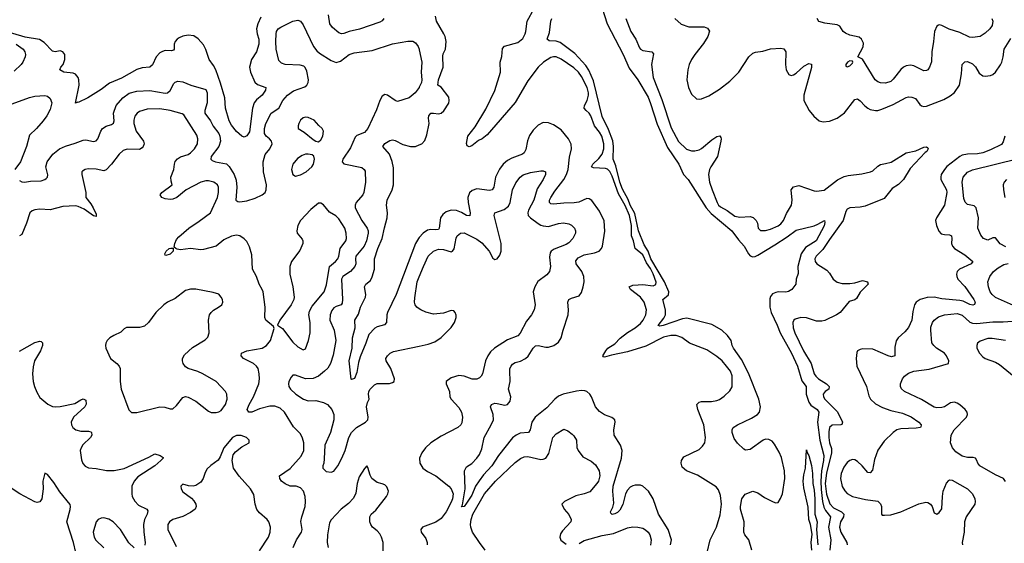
# Model space of a CAD drawing. Header units: inches. Extents: x 1550315 to 1685896, y 510706 to 640504.
# Tile 139 of 256: x 1606872 to 1614579, y 554903 to 559002. Entities that reach past the tile are written whole.
import ezdxf

# ---------------------------------------------------------------- set-up
doc = ezdxf.new("R2010")
doc.units = ezdxf.units.IN
doc.header["$MEASUREMENT"] = 0
doc.layers.add('B6505', color=7, linetype='Continuous')
doc.layers.add('B6515', color=7, linetype='Continuous')

msp = doc.modelspace()

# ---------------------------------------------------------------- linework, layer by layer
at = {"layer": 'B6505', "color": 5}
for points, elevation in [([(1609722.4, 559010), (1609710, 558992.3), (1609690, 558981.7), (1609532.1, 558927.9), (1609450.8, 558909.2), (1609410, 558894), (1609390, 558891.5), (1609370, 558899.6), (1609320.6, 558940.6), (1609299.7, 558970), (1609290, 559039)], 420), ([(1608759.8, 559020.2), (1608735, 558970), (1608724.8, 558930), (1608730.9, 558890), (1608744.6, 558850), (1608744.1, 558810), (1608726, 558750), (1608686.2, 558690), (1608671.1, 558630), (1608679.2, 558590), (1608712.6, 558512.6), (1608734.8, 558494.8), (1608798, 558470), (1608797.4, 558450), (1608770, 558411.2), (1608725.5, 558374.5), (1608707, 558350), (1608693.4, 558310), (1608670, 558125.1), (1608650, 558091.3), (1608630, 558082.4), (1608610, 558089.7), (1608570, 558126.4), (1608530, 558176.4), (1608510.7, 558210), (1608484, 558310), (1608478.3, 558390), (1608444.7, 558504.7), (1608406.3, 558610), (1608390, 558644.4), (1608355.8, 558690), (1608329.1, 558769.1), (1608310, 558806), (1608270, 558852.4), (1608236.2, 558876.2), (1608190, 558881.3), (1608150, 558873.7), (1608120.3, 558859.7), (1608105.2, 558850), (1608088.9, 558830), (1608081.7, 558810), (1608080.5, 558770), (1608076, 558764), (1608061.6, 558758.4), (1608010, 558759.7), (1607990, 558754), (1607970, 558741.3), (1607939.5, 558710), (1607911.4, 558648.6), (1607890.7, 558630), (1607830, 558625.1), (1607790, 558611.9), (1607670, 558543), (1607576.2, 558503.8), (1607510, 558454.4), (1607406, 558390), (1607330, 558353.2), (1607324.7, 558355.3), (1607310, 558348), (1607337.8, 558490), (1607336.2, 558530), (1607329.7, 558550), (1607310, 558575.1), (1607290, 558582.6), (1607219, 558590), (1607187.6, 558610), (1607194.5, 558630), (1607211.5, 558650), (1607226, 558690), (1607224.5, 558730), (1607209.4, 558750), (1607190, 558758.5), (1607150, 558751.1), (1607130, 558755.4), (1607062.8, 558822.8), (1607027.1, 558847.1), (1606914.1, 558865.9), (1606694, 558930)], 420), ([(1606870, 557743.2), (1606890, 557732.4), (1606910, 557728.9), (1606957.5, 557737.5), (1607040.3, 557739.7), (1607070, 557749.6), (1607080.7, 557759.3), (1607090.5, 557770), (1607092.2, 557787.8), (1607075.8, 557850), (1607086.9, 557890), (1607131.3, 557950), (1607184.2, 557990), (1607230, 558012.2), (1607305.4, 558034.6), (1607370, 558059.7), (1607390, 558060.4), (1607450, 558047.2), (1607470, 558053.5), (1607483.9, 558070), (1607506.2, 558130), (1607521.5, 558150), (1607550, 558168.9), (1607590, 558181.4), (1607607.1, 558192.9), (1607611.8, 558210), (1607606.3, 558270), (1607627.3, 558330), (1607678.5, 558390), (1607730, 558426.3), (1607790, 558442.7), (1607890, 558447.1), (1608010, 558427.8), (1608030, 558429), (1608050, 558446.9), (1608079, 558501), (1608090, 558512.4), (1608110, 558520.4), (1608150, 558515.1), (1608212.7, 558490), (1608330, 558454), (1608339.5, 558430), (1608338.6, 558350), (1608322, 558290), (1608321.3, 558270), (1608365.7, 558210), (1608387, 558167), (1608429.8, 558110), (1608438.3, 558090), (1608444.5, 558050), (1608432.2, 558010), (1608369.8, 557930), (1608367.3, 557910), (1608379.6, 557899.6), (1608403.7, 557890), (1608490, 557872.2), (1608512.1, 557852.1), (1608550, 557789.8), (1608566, 557746), (1608571, 557690), (1608563.5, 557590), (1608579.3, 557579.3), (1608596.3, 557576.3), (1608650, 557583.4), (1608715, 557605), (1608770.5, 557629.5), (1608793.9, 557650), (1608802.2, 557670), (1608804.6, 557710), (1608780.4, 557810), (1608778, 557890), (1608794.6, 557945.4), (1608829.5, 557990.5), (1608847.2, 558030), (1608843.6, 558050), (1608827.6, 558070), (1608800.3, 558090), (1608788.2, 558110), (1608787.7, 558150), (1608798.9, 558190), (1608840.2, 558270), (1608899.6, 558310), (1608932, 558370), (1608968.5, 558411.5), (1609015.7, 558444.3), (1609104.3, 558475.7), (1609120.4, 558490), (1609129, 558510), (1609131.6, 558530), (1609119.2, 558599.2), (1609107.5, 558627.5), (1609096.7, 558636.7), (1609066.4, 558646.4), (1608950, 558650.3), (1608920.8, 558660.8), (1608901.7, 558681.7), (1608880.9, 558770), (1608876.8, 558830), (1608878.7, 558890), (1608883.5, 558910), (1608896.5, 558930), (1608915.8, 558944.2), (1609010, 558989.8), (1609050, 558999.1), (1609070, 558991.3), (1609090, 558962), (1609172.9, 558792.9), (1609198.2, 558758.2), (1609218.5, 558738.5), (1609310, 558682.2), (1609350, 558666.2), (1609383.1, 558676.9), (1609450, 558728.6), (1609490, 558742.8), (1609630, 558760.9), (1609790, 558812.5), (1609910, 558834.7), (1609950, 558834), (1609970, 558820.9), (1609990, 558792.7), (1609998.9, 558770), (1610000, 558764.6)], 440), ([(1606844.2, 558810), (1606899.8, 558770), (1606912.8, 558750), (1606917.4, 558730), (1606914, 558710), (1606897.7, 558670), (1606884.7, 558650), (1606830, 558599.5)], 440), ([(1610000, 558474.6), (1609997.9, 558470), (1609967.4, 558430), (1609919.8, 558390), (1609830, 558360.4), (1609810, 558368.4), (1609750, 558410.4), (1609730, 558414.9), (1609710, 558402), (1609689.8, 558370.2), (1609664.1, 558295.9), (1609596.8, 558150), (1609570, 558119), (1609510, 558094), (1609497.8, 558082.2), (1609460.7, 557999.3), (1609402, 557910), (1609397, 557890), (1609410, 557872.7), (1609550, 557845.2), (1609569, 557830), (1609575.3, 557815.3), (1609579.6, 557730), (1609566.6, 557650), (1609556.9, 557630), (1609506.3, 557570), (1609497.4, 557550), (1609497.7, 557530), (1609549, 557430), (1609592.3, 557370), (1609601, 557350), (1609601, 557330), (1609585.5, 557270), (1609569.2, 557230), (1609502.9, 557150), (1609499.5, 557130), (1609504.2, 557090), (1609495.7, 557070), (1609460.7, 557030), (1609400.3, 556990), (1609390, 556970.3), (1609399.8, 556810), (1609396.4, 556783.6), (1609389.5, 556770), (1609350, 556756.5), (1609330, 556744.7), (1609315.2, 556724.8), (1609301.9, 556690), (1609300.6, 556650), (1609333.2, 556570), (1609346.3, 556490), (1609324.5, 556375.5), (1609306, 556310), (1609285.1, 556274.9), (1609259.1, 556250), (1609210, 556210.2), (1609170, 556191.6), (1609110, 556191.4), (1609030, 556218.5), (1609010, 556218.4), (1608995.8, 556204.2), (1608979.1, 556170), (1608975.1, 556150), (1608979.7, 556130), (1608991.6, 556110), (1609033.3, 556070), (1609092.3, 556030), (1609130, 556017.7), (1609190, 556019.8), (1609250, 556004.6), (1609282.4, 555990), (1609316, 555950), (1609330.6, 555910.6), (1609329.8, 555870), (1609305, 555770), (1609261.7, 555670), (1609255.6, 555564.4), (1609252.4, 555530), (1609245.1, 555510), (1609245.3, 555490), (1609270, 555464.7), (1609310, 555458.7), (1609330, 555468.6), (1609363.2, 555510), (1609394.3, 555570), (1609419.4, 555630), (1609447.9, 555730), (1609469.3, 555770), (1609508.9, 555810), (1609579.3, 555850), (1609597.4, 555870), (1609599.1, 555890), (1609585.4, 555970), (1609594.5, 556005.5), (1609608.8, 556030), (1609602, 556070), (1609604.9, 556090), (1609615.2, 556110), (1609650, 556144), (1609670, 556152.9), (1609766.1, 556153.9), (1609790, 556161.1), (1609802.4, 556170), (1609806, 556190), (1609776.1, 556270), (1609741.3, 556330), (1609739.3, 556350), (1609750.6, 556370), (1609770.7, 556390), (1609796.9, 556403.1), (1610000, 556445.9)], 440), ([(1606728.1, 558312), (1606950, 558391.5), (1606990, 558401.8), (1607068.2, 558408.2), (1607090, 558402.4), (1607110, 558386), (1607124.7, 558350), (1607110, 558298), (1607084.2, 558250), (1607055.3, 558210), (1607003.5, 558150), (1606950, 558098.9), (1606926, 558010), (1606877.3, 557890), (1606834.6, 557830)], 440), ([(1609012.8, 554870), (1609039.7, 554930), (1609078.7, 554990), (1609082.4, 555010), (1609072.8, 555072.8), (1609080.4, 555110), (1609107.7, 555190), (1609110.5, 555230), (1609106.8, 555270), (1609092.7, 555310), (1609070, 555337.2), (1609035.3, 555350), (1608990, 555351), (1608950, 555366.9), (1608922, 555390), (1608907.8, 555410), (1608907, 555430), (1608990, 555488.2), (1609075.5, 555584.5), (1609095.2, 555630), (1609095.8, 555690), (1609086.3, 555726.3), (1609070, 555758.4), (1609015.4, 555815.4), (1608943.9, 555930), (1608910, 555961.4), (1608870, 555975.2), (1608830, 555975.4), (1608750, 555955.7), (1608690, 555928.2), (1608665.6, 555930), (1608653.3, 555950), (1608667.1, 555990), (1608701.7, 556050), (1608743.1, 556150), (1608749.8, 556190), (1608747.8, 556230), (1608738.8, 556270), (1608725.6, 556290), (1608701.7, 556310), (1608624.7, 556350), (1608606, 556370), (1608607.3, 556390), (1608649.2, 556410), (1608769.4, 556430), (1608804.2, 556450), (1608834, 556490), (1608864, 556584), (1608859.3, 556599.3), (1608799.3, 556650), (1608789.7, 556669.6), (1608794.2, 556750), (1608778.3, 556870), (1608770.8, 556890.8), (1608746, 556930), (1608726.2, 556990), (1608695.1, 557050), (1608690, 557162), (1608670, 557224.5), (1608650, 557264.5), (1608630, 557285.1), (1608596, 557310), (1608570, 557314.7), (1608530, 557306), (1608470, 557278.8), (1608410, 557229.8), (1608310, 557203.5), (1608290, 557200.3), (1608210, 557211.6), (1608130, 557200.3), (1608104, 557204), (1608093.2, 557210), (1608081.5, 557221.5), (1608086, 557250), (1608099.4, 557280.6), (1608117.9, 557302.1), (1608194.8, 557370), (1608276.5, 557423.6), (1608364.5, 557490), (1608421, 557610), (1608428.5, 557650), (1608428.2, 557690), (1608420.5, 557710), (1608392.3, 557730), (1608350, 557740.3), (1608330, 557739.8), (1608290, 557728.7), (1608175.8, 557670), (1608102.4, 557610), (1608070, 557596.5), (1608050, 557592.8), (1608010, 557598.8), (1607984.7, 557610), (1607973, 557630), (1607983.6, 557650), (1608066.6, 557710), (1608058.2, 557738.2), (1608056.1, 557770), (1608079.8, 557830), (1608083.2, 557870), (1608090, 557891.7), (1608107.6, 557912.4), (1608130, 557927.2), (1608190, 557945.6), (1608210, 557959.7), (1608240.9, 557990), (1608263.8, 558030), (1608267.2, 558070), (1608258.4, 558098.4), (1608157.4, 558257.4), (1608144.9, 558264.9), (1608050, 558291.4), (1607970, 558304.1), (1607870, 558301.4), (1607810, 558283.5), (1607790.8, 558269.2), (1607773.9, 558246.2), (1607764.8, 558215.2), (1607765, 558190), (1607784.3, 558130), (1607840.9, 558050), (1607845.7, 558030), (1607839.5, 558010), (1607830, 557998.4), (1607810, 557986.6), (1607712.6, 557987.4), (1607681.6, 557978.4), (1607650.2, 557949.8), (1607591.4, 557870), (1607550, 557825.1), (1607530, 557818.3), (1607470, 557832.1), (1607407.1, 557832.9), (1607384.7, 557830), (1607363.7, 557816.3), (1607359.1, 557810), (1607358, 557790), (1607390.2, 557650), (1607390.4, 557610), (1607430, 557560.4), (1607447.2, 557530), (1607470, 557478), (1607470, 557462), (1607450, 557467), (1607377.5, 557517.5), (1607330, 557540.5), (1607310, 557544.4), (1607210, 557538.9), (1607110, 557512.9), (1607030, 557518), (1606990, 557514), (1606970, 557506), (1606951.5, 557488.5), (1606926.7, 557410), (1606890, 557321.2), (1606870, 557309.6)], 460), ([(1610000, 557296.6), (1609994, 557290), (1609969, 557250), (1609819.4, 556850), (1609751.4, 556710), (1609746, 556690), (1609743.5, 556630), (1609727.3, 556612.7), (1609670, 556596.8), (1609653.1, 556586.9), (1609604, 556536), (1609582.1, 556470), (1609536.4, 556363.6), (1609522.8, 556317.2), (1609510, 556239.3), (1609492, 556192), (1609470, 556183.7), (1609466.7, 556186.7), (1609451.6, 556330), (1609475.4, 556430), (1609476.9, 556510), (1609498.5, 556590), (1609495.1, 556650), (1609523.5, 556696.5), (1609541, 556750), (1609578.7, 556830), (1609581, 556850), (1609569.8, 556910.2), (1609581.3, 556930), (1609619.2, 556960.8), (1609632, 556988), (1609648.5, 557050), (1609649.1, 557130), (1609675.4, 557210), (1609709.9, 557290), (1609727.1, 557372.9), (1609749.1, 557450), (1609751.9, 557490), (1609744.5, 557550), (1609749, 557590), (1609788.7, 557670), (1609797.6, 557710), (1609797, 557843), (1609787.6, 557892.4), (1609767.3, 557950), (1609715.1, 558010), (1609730, 558033.5), (1609770, 558055.6), (1609790, 558060.2), (1609810, 558055.9), (1609870, 558025.8), (1609930, 558009.2), (1609970.6, 558009.4), (1610000, 558021.7)], 420), ([(1610000, 556737.2), (1609980.7, 556750), (1609968.5, 556768.5), (1609963.1, 556790), (1609963.8, 556823.8), (1609984.1, 556950), (1610000, 556989.8)], 440), ([(1606870, 556405.7), (1606990, 556474), (1607030, 556485.5), (1607041.4, 556481.4), (1607050, 556471.3), (1607050.4, 556450), (1607034.4, 556410), (1606989.3, 556330.7), (1606977, 556283), (1606973, 556230), (1606978.2, 556170), (1606988.3, 556130), (1607006.1, 556086.1), (1607030, 556045.3), (1607091.7, 555991.7), (1607130, 555974.2), (1607150.2, 555970.2), (1607190, 555972.6), (1607303.5, 555996.5), (1607350, 556026.8), (1607370, 556034), (1607390, 556022), (1607392.8, 555992.8), (1607383, 555970), (1607294.4, 555890), (1607274.4, 555850), (1607277.1, 555830), (1607288, 555810), (1607310.8, 555790), (1607350, 555779.6), (1607410, 555780.3), (1607430, 555775.5), (1607434.9, 555770), (1607436, 555750), (1607426.3, 555730), (1607367.2, 555672.8), (1607352.4, 555650), (1607346.5, 555630), (1607356.7, 555556.7), (1607367, 555527), (1607385.2, 555505.3), (1607410, 555494), (1607470, 555488.4), (1607552.6, 555472.6), (1607612, 555472), (1607690, 555488), (1607883.6, 555576.4), (1607930, 555602), (1607972, 555590), (1607994, 555574), (1607996, 555570), (1607977.3, 555550), (1607928.8, 555510), (1607797.1, 555422.9), (1607767.9, 555390), (1607749.2, 555350), (1607749.2, 555290), (1607753.4, 555270), (1607772.2, 555232.2), (1607801.9, 555201.9), (1607867.3, 555170), (1607875.6, 555155.6), (1607868.9, 555130), (1607850.2, 555090), (1607842, 555050), (1607843.9, 554990), (1607855.3, 554910), (1607851.7, 554888.3)], 460), ([(1608750, 554843.7), (1608818.4, 554950), (1608832.7, 554990), (1608835, 555030), (1608822.9, 555070), (1608809.9, 555089.9), (1608750, 555140.3), (1608728.3, 555168.3), (1608715.5, 555210), (1608703.7, 555283.7), (1608678.9, 555330), (1608590, 555428.2), (1608546.2, 555490), (1608535.3, 555550), (1608543.6, 555596.4), (1608561.6, 555618.4), (1608610, 555657.1), (1608668.7, 555690), (1608668.7, 555710), (1608648.7, 555730), (1608607, 555747), (1608570, 555747.3), (1608539.1, 555730), (1608470.7, 555650), (1608440.9, 555579.1), (1608425.3, 555554.7), (1608367.1, 555512.9), (1608337.2, 555482.8), (1608320.2, 555450), (1608308, 555410), (1608290, 555381.1), (1608250, 555355.1), (1608230, 555349.6), (1608192.9, 555352.9), (1608150, 555366), (1608134, 555350), (1608136.3, 555330), (1608150, 555305.5), (1608217.1, 555257.1), (1608236, 555236), (1608250.2, 555210), (1608252.7, 555190), (1608244.4, 555170), (1608210, 555143.7), (1608150, 555112.2), (1608070, 555088.2), (1608045.3, 555070), (1608032, 555050), (1608031.7, 555010), (1608096.4, 554876.4)], 480), ([(1609716.3, 554810), (1609718.3, 554910), (1609704.7, 554950), (1609690, 554976), (1609670, 554999.3), (1609633.2, 555030), (1609621.2, 555050), (1609613.2, 555070), (1609614, 555110), (1609624, 555130), (1609658.9, 555161.1), (1609744.5, 555270), (1609754.5, 555290), (1609758, 555310), (1609744.8, 555344.8), (1609730, 555359.3), (1609710, 555369.3), (1609670, 555379.3), (1609629.2, 555410), (1609614.8, 555434.8), (1609597.2, 555497.2), (1609590, 555508), (1609570, 555488.7), (1609530, 555424), (1609514, 555370), (1609504.2, 555295.8), (1609484.4, 555255.6), (1609446.2, 555213.8), (1609387.3, 555170), (1609310, 555086.6), (1609297.5, 555062.5), (1609280.2, 554970), (1609279.7, 554910), (1609286.2, 554870)], 460), ([(1607311.8, 554830), (1607293.9, 554910), (1607242, 555070), (1607267.7, 555167.7), (1607270.5, 555190.5), (1607267.1, 555207.1), (1607185.5, 555305.5), (1607139.9, 555379.9), (1607090, 555441), (1607070, 555452), (1607054.5, 555390), (1607055.1, 555330), (1607044.5, 555250), (1607030, 555228), (1607010, 555221.6), (1606990, 555226.4), (1606873.4, 555290), (1606790, 555344.9)], 440), ([(1607767, 554867), (1607727.3, 554907.3), (1607660.5, 555010), (1607604.7, 555070), (1607570, 555092.4), (1607530, 555101.3), (1607510, 555099.6), (1607486.8, 555090), (1607470.3, 555069.7), (1607446.5, 554990), (1607454, 554950), (1607466.9, 554926.9), (1607530, 554866)], 460)]:
    msp.add_lwpolyline(points, dxfattribs=dict(at, elevation=elevation))
for points, elevation in [([(1609110, 558239.3), (1609090, 558233.2), (1609070, 558214), (1609057.3, 558190), (1609050.7, 558170), (1609051, 558150), (1609099.9, 558119.9), (1609170, 558062.8), (1609190, 558050.8), (1609210, 558046), (1609230, 558061), (1609246, 558090), (1609249.2, 558130), (1609239, 558150), (1609212.5, 558172.5), (1609176.2, 558216.2), (1609130, 558236)], 460), ([(1609129.6, 557949.6), (1609110, 557948), (1609082.2, 557937.8), (1609045.9, 557914.1), (1609010.4, 557870), (1609000.4, 557830), (1609010.7, 557790), (1609030, 557777.1), (1609070, 557786.4), (1609113.5, 557810), (1609159.7, 557850), (1609171.1, 557870), (1609179.6, 557910), (1609173.6, 557933.6), (1609162.5, 557942.5)], 460), ([(1609230, 557565.2), (1609210, 557565.2), (1609150, 557514.5), (1609070.2, 557430), (1609048.1, 557390), (1609040.8, 557350), (1609044.6, 557330), (1609083.4, 557283.4), (1609088.9, 557270), (1609089.1, 557250), (1609064.5, 557195.5), (1609000.2, 557110), (1608986.2, 557070), (1608985.4, 557010), (1609011.3, 556910), (1609019.6, 556830), (1609016.9, 556810), (1608996, 556770), (1608907.3, 556650), (1608891.3, 556610), (1608930, 556583), (1609010, 556476.4), (1609050, 556441.6), (1609090, 556417.3), (1609110, 556426), (1609133, 556490), (1609146.6, 556550), (1609145.3, 556630), (1609134.6, 556690), (1609140, 556720), (1609161.4, 556758.6), (1609254.1, 556870), (1609274.5, 556925.5), (1609297.8, 557070), (1609345, 557110), (1609361.8, 557130), (1609371.3, 557150), (1609380.6, 557210), (1609423.9, 557270), (1609429.8, 557290), (1609427.8, 557330), (1609416.8, 557370), (1609370, 557442.4), (1609347.2, 557467.2), (1609295.9, 557495.9), (1609250, 557552.7)], 460), ([(1608016.4, 557156.4), (1608010, 557158), (1608008, 557170), (1608019.5, 557190), (1608042.7, 557210), (1608054.4, 557214.4), (1608072.7, 557212.7), (1608073.4, 557190), (1608050, 557166)], 460), ([(1608210, 556893.2), (1608170, 556882.7), (1608090, 556819.6), (1608030.3, 556789.7), (1608001.6, 556770), (1607937.1, 556710), (1607880.5, 556630), (1607850, 556602), (1607810, 556591.8), (1607708.2, 556591.8), (1607690, 556582.7), (1607664.4, 556555.6), (1607610, 556529.4), (1607578.8, 556510), (1607557.3, 556490), (1607547.3, 556470), (1607544, 556450), (1607547.3, 556430), (1607583, 556350), (1607632.7, 556310), (1607650.3, 556290), (1607658.7, 556270), (1607658.9, 556170), (1607667.2, 556110), (1607727.4, 555947.4), (1607746.9, 555926.9), (1607790, 555927), (1607970, 555970.2), (1608009.1, 555969.1), (1608050, 555955.5), (1608070, 555956.3), (1608099.1, 555980.9), (1608150, 556044.9), (1608170, 556052.2), (1608190, 556047), (1608250, 556014.6), (1608350, 555937.1), (1608372.1, 555927.9), (1608410, 555927.7), (1608430, 555930.7), (1608450, 555942.8), (1608482.4, 555990), (1608496.3, 556030), (1608493, 556070), (1608484.2, 556090), (1608409.5, 556170), (1608304.5, 556230), (1608267.3, 556247.3), (1608192, 556270), (1608170, 556284), (1608152.4, 556310), (1608145.7, 556330), (1608145.4, 556350), (1608161.4, 556378.6), (1608224.9, 556435.1), (1608323.8, 556496.2), (1608344.9, 556515.1), (1608355.4, 556550), (1608350.9, 556649.1), (1608358.3, 556690), (1608370, 556710.4), (1608390, 556728.4), (1608429, 556750), (1608454, 556770), (1608461.2, 556790), (1608459.3, 556810), (1608450, 556828.7), (1608430, 556852.3), (1608387, 556867), (1608250, 556891.8)], 480)]:
    msp.add_lwpolyline(points, close=True, dxfattribs=dict(at, elevation=elevation))
at = {"layer": 'B6515', "color": 5}
for points, elevation in [([(1611413, 559150), (1611470, 558970.3), (1611596.8, 558730), (1611641.7, 558621.7), (1611710, 558530.4), (1611790, 558394.3), (1611810, 558346), (1611862.9, 558182.9), (1611942.3, 558002.3), (1612031.3, 557870), (1612069.1, 557789.1), (1612103.1, 557750), (1612244.2, 557530), (1612284, 557484), (1612447.2, 557350), (1612498, 557278), (1612543.2, 557230), (1612575.6, 557170), (1612590, 557153.4), (1612610, 557145.2), (1612630, 557147.8), (1612650, 557157.7), (1612781.8, 557238.2), (1612879.1, 557300.9), (1612950, 557352.9), (1613090.9, 557389.1), (1613119.6, 557400.4), (1613170.4, 557430.4), (1613174.6, 557414.6), (1613170, 557387.3), (1613105.2, 557270), (1613021.8, 557218.2), (1612987.8, 557170), (1612962, 557070), (1612966.2, 557013.8), (1612950.7, 556970), (1612946, 556930), (1612916, 556890), (1612890, 556874), (1612870, 556869.8), (1612809.2, 556870.8), (1612790, 556867.2), (1612765.3, 556854.7), (1612750, 556834), (1612744.6, 556815.4), (1612743.4, 556750), (1612753.1, 556710), (1612801.4, 556610), (1612824.2, 556550), (1612912.1, 556390), (1612959.7, 556290), (1612994.3, 556174.3), (1613028.8, 556130), (1613028.3, 556070), (1613048.3, 556008.3), (1613063.6, 555983.6), (1613114.2, 555950), (1613128.1, 555930), (1613117.6, 555850), (1613135.2, 555710), (1613167.3, 555590), (1613164.5, 555550), (1613149.1, 555470.9), (1613143.1, 555390), (1613144.9, 555324.9), (1613155.6, 555230), (1613166, 555186), (1613179.7, 555159.7), (1613219.6, 555110), (1613203.9, 555030), (1613220.7, 554930), (1613213.3, 554850)], 360), ([(1612253, 554830), (1612277.3, 554930), (1612325.3, 555030), (1612354.7, 555125.3), (1612364.8, 555210), (1612357.5, 555277.5), (1612341.4, 555321.4), (1612323.5, 555343.5), (1612177.1, 555437.1), (1612092, 555470), (1612058, 555498), (1612049.6, 555529.6), (1612051.5, 555550), (1612070, 555580.4), (1612190, 555638), (1612217.6, 555662.4), (1612235.1, 555690), (1612238.9, 555730), (1612228.1, 555830), (1612181.1, 555950), (1612171.5, 555990), (1612190, 556008.5), (1612210, 556012.9), (1612286.5, 556013.5), (1612330, 556021.5), (1612350.7, 556029.3), (1612386.3, 556053.7), (1612430, 556095.8), (1612450, 556127.7), (1612450, 556213.2), (1612434.6, 556250), (1612405.3, 556290), (1612369.8, 556330), (1612330, 556364), (1612250, 556417.1), (1612115.1, 556470), (1612054.8, 556514.8), (1612010, 556529.8), (1611969.8, 556529.8), (1611910, 556516.1), (1611773.3, 556446.7), (1611630, 556401), (1611503.3, 556376.7), (1611450, 556360.4), (1611441.8, 556361.8), (1611436.3, 556370), (1611459, 556410), (1611476.1, 556430), (1611530, 556463.8), (1611572.2, 556507.8), (1611628.4, 556551.6), (1611689.9, 556590.1), (1611730, 556623.5), (1611752.5, 556650), (1611772.9, 556690), (1611778, 556730), (1611758.9, 556790), (1611731.3, 556830), (1611651.7, 556890), (1611643.5, 556910), (1611670, 556922.2), (1611712.9, 556927.1), (1611750, 556927.4), (1611830, 556918), (1611851.9, 556928.1), (1611853.4, 556946.6), (1611830, 557012.9), (1611810, 557052.8), (1611778.6, 557098.6), (1611750, 557162), (1611688.3, 557210), (1611676.3, 557270), (1611660.9, 557310), (1611660.2, 557390), (1611644.2, 557470), (1611610, 557546.9), (1611559.5, 557639.5), (1611510, 557776.3), (1611492.2, 557812.2), (1611472, 557832), (1611456.9, 557836.9), (1611362.4, 557842.4), (1611346.6, 557850), (1611358.4, 557870), (1611405.7, 557914.3), (1611431.9, 557950), (1611444.5, 557990), (1611444.4, 558030), (1611428, 558090), (1611410, 558121.3), (1611370.6, 558170.6), (1611342.9, 558250), (1611330.3, 558270.3), (1611305.3, 558290), (1611291.2, 558310), (1611293.6, 558330), (1611313.2, 558370), (1611324.3, 558410), (1611323.9, 558430), (1611313.8, 558470), (1611270, 558556.5), (1611245.6, 558590), (1611210, 558623.8), (1611110, 558691.5), (1611070, 558710.6), (1611050, 558712.2), (1611030, 558706.6), (1610972.1, 558670), (1610930, 558629), (1610850, 558524.2), (1610750, 558354.3), (1610530, 558099.7), (1610491.7, 558070), (1610463.4, 558056.7), (1610410, 558015.3), (1610390, 558007.1), (1610374.7, 558014.7), (1610368.3, 558031.7), (1610379.7, 558090), (1610436, 558164), (1610519.5, 558300.5), (1610592.3, 558447.7), (1610635.9, 558590), (1610633.7, 558670), (1610645.8, 558714.2), (1610650, 558775.5), (1610666.4, 558793.6), (1610770, 558824.3), (1610810, 558854), (1610829.8, 558890), (1610835, 558910), (1610844.4, 558990), (1610898.7, 559090)], 380), ([(1610000, 558021.7), (1610019.6, 558030), (1610044.1, 558055.9), (1610059.5, 558100.5), (1610078, 558190), (1610071.7, 558230), (1610073.3, 558250), (1610090.9, 558269.1), (1610111, 558271), (1610150, 558264.2), (1610170, 558268.7), (1610192, 558288), (1610230, 558348.4), (1610234.8, 558370), (1610230, 558394), (1610172.2, 558472.2), (1610145.6, 558490), (1610149.8, 558529.8), (1610187.4, 558630), (1610183.7, 558716.3), (1610186.6, 558733.4), (1610204.2, 558770), (1610210.8, 558830), (1610202.3, 558870), (1610192.9, 558890), (1610135, 558990), (1610127.7, 559030)], 420), ([(1612603.5, 554850), (1612579.6, 554930), (1612547.3, 554970), (1612540.5, 554990), (1612541.5, 555070), (1612514.1, 555170), (1612513.1, 555190), (1612525.2, 555250), (1612550, 555288.5), (1612610, 555310.3), (1612650, 555298.9), (1612701.5, 555261.5), (1612770, 555226), (1612790, 555218.9), (1612810, 555222.4), (1612827.8, 555252.2), (1612842.2, 555290), (1612860.9, 555410), (1612858.4, 555470), (1612834.5, 555574.5), (1612816.7, 555616.7), (1612780, 555680), (1612761.2, 555701.2), (1612735.7, 555715.7), (1612710, 555716.9), (1612691.2, 555708.8), (1612590, 555637.6), (1612552.5, 555632.5), (1612539.5, 555639.5), (1612490, 555686), (1612463.3, 555723.3), (1612448.4, 555770), (1612448.4, 555790), (1612457.6, 555810), (1612489.5, 555830), (1612599, 555881), (1612646, 555910), (1612661.7, 555930), (1612671, 555970), (1612656.2, 556030), (1612575.7, 556235.7), (1612520.5, 556340.5), (1612458.9, 556430), (1612449.5, 556450.5), (1612440.7, 556490), (1612413.3, 556530), (1612366.6, 556570), (1612290, 556615.2), (1612094, 556666), (1612059.2, 556660.8), (1611908.6, 556608.6), (1611883.3, 556603.3), (1611868.3, 556608.3), (1611914.4, 556665.6), (1611925.9, 556690), (1611927.7, 556730), (1611906.6, 556810), (1611950, 556847.2), (1611953.4, 556870), (1611918.5, 556950), (1611811.5, 557130), (1611790.3, 557190.3), (1611758.9, 557238.9), (1611715.4, 557350), (1611685.7, 557485.7), (1611650, 557549.3), (1611633.6, 557593.6), (1611590, 557674.9), (1611570, 557729.1), (1611537.7, 557857.7), (1611518.2, 557910), (1611519.7, 558010), (1611514, 558054), (1611481.9, 558141.9), (1611430, 558244.7), (1611364.1, 558524.1), (1611326.4, 558606.4), (1611303.2, 558643.2), (1611216.3, 558736.3), (1611103.2, 558823.2), (1611070, 558832.4), (1611016.2, 558836.2), (1611000.9, 558850), (1611019.5, 558900.5), (1611029.8, 558990), (1611038, 559010)], 360), ([(1611616.6, 559010), (1611656.1, 558910), (1611696, 558850), (1611722.6, 558782.6), (1611730.8, 558770.8), (1611750, 558759.7), (1611819.1, 558750), (1611833.8, 558733.8), (1611817, 558650), (1611829.5, 558550), (1611898.2, 558378.2), (1611970, 558154.9), (1612028.1, 558048.1), (1612090, 557989.3), (1612130, 557975.4), (1612155.3, 557975.3), (1612190, 557983), (1612210, 557992.9), (1612290, 558060.1), (1612330, 558086.5), (1612351.3, 558091.3), (1612360.4, 558080.4), (1612363.7, 558070), (1612360.9, 558050), (1612334.6, 557930), (1612280.6, 557850), (1612271, 557830), (1612263.2, 557790), (1612270.1, 557730), (1612290.9, 557670.9), (1612331.3, 557570), (1612343, 557550), (1612357.2, 557537.2), (1612410, 557507.1), (1612470, 557463.5), (1612510, 557455.9), (1612590, 557460.9), (1612612.4, 557452.4), (1612635.5, 557430), (1612646, 557410), (1612653.4, 557370), (1612670, 557350.7), (1612710, 557350.4), (1612750, 557360.9), (1612810, 557387.2), (1612830, 557403.6), (1612851.4, 557430), (1612874.4, 557485.6), (1612912.2, 557550), (1612918.7, 557590), (1612911, 557669), (1612930, 557693.7), (1612970, 557703.6), (1613090, 557662.4), (1613110, 557659.6), (1613170, 557667.4), (1613272.8, 557747.2), (1613325.6, 557774.4), (1613356.9, 557783.1), (1613464.3, 557795.7), (1613532.3, 557810), (1613550, 557817.3), (1613590, 557856), (1613610, 557869.2), (1613650, 557874.8), (1613692.8, 557887.2), (1613810, 557958.5), (1613885.2, 557974.8), (1613950, 558004.9), (1613970, 558006.8), (1613979.3, 557999.3), (1613982, 557990), (1613971.6, 557970), (1613958.6, 557961.4), (1613843.1, 557836.9), (1613790, 557751.5), (1613750, 557712), (1613700.7, 557679.3), (1613637.5, 557602.5), (1613490, 557542.4), (1613450, 557533.6), (1613370.2, 557529.8), (1613350, 557518.9), (1613339.6, 557500.4), (1613318.2, 557430), (1613210, 557281.6), (1613158.1, 557201.9), (1613105.6, 557150), (1613096.5, 557130), (1613098.4, 557110), (1613112.4, 557090), (1613190, 557039.8), (1613210, 557017.2), (1613240.1, 556970), (1613270, 556946.3), (1613310, 556936.1), (1613370, 556937.6), (1613410, 556942.2), (1613470, 556960.3), (1613506.8, 556950), (1613512, 556930), (1613451, 556869), (1613421.2, 556818.8), (1613410, 556808.7), (1613365.6, 556794.4), (1613293.8, 556710), (1613265, 556690), (1613172.9, 556647.1), (1613150, 556641.3), (1613110, 556642.9), (1613030, 556668.2), (1612986, 556670), (1612943.1, 556656.9), (1612931.4, 556648.6), (1612922.3, 556630), (1612927.1, 556590), (1612939.2, 556550), (1613006, 556410), (1613066.8, 556310), (1613089.6, 556229.6), (1613102.7, 556210), (1613125.2, 556190), (1613187.1, 556150), (1613209.2, 556130), (1613205.8, 556110), (1613176.5, 556090), (1613161.2, 556070), (1613163.5, 556050), (1613174, 556030), (1613272.9, 555932.9), (1613313.6, 555850), (1613306.7, 555833.3), (1613299.1, 555830), (1613232.7, 555827.3), (1613210, 555809.5), (1613204.9, 555775.1), (1613205.2, 555730), (1613210.9, 555690), (1613225, 555645), (1613227.3, 555610), (1613187.5, 555452.5), (1613177.6, 555370), (1613187, 555287), (1613212.4, 555212.4), (1613241, 555181), (1613304.1, 555150), (1613322.7, 555130), (1613318.9, 555110), (1613297.8, 555070), (1613290.1, 555030), (1613298.1, 554990), (1613347.1, 554910), (1613348.7, 554891.3)], 380), ([(1612000.8, 559010), (1612050, 558967.5), (1612110, 558945.7), (1612230, 558946.2), (1612255.9, 558935.9), (1612271, 558911), (1612258.5, 558870), (1612225.5, 558814.5), (1612155.6, 558730), (1612130.2, 558690), (1612112.3, 558650), (1612101.5, 558610), (1612094.4, 558530), (1612105.7, 558470), (1612130, 558419.5), (1612170, 558383.1), (1612190, 558379), (1612210, 558381.3), (1612266.4, 558406.4), (1612350, 558457.2), (1612430, 558519.3), (1612500.9, 558590), (1612580.4, 558710), (1612610, 558738.6), (1612631.3, 558748.7), (1612690, 558756), (1612750, 558774.8), (1612830, 558778.9), (1612854, 558774), (1612868.5, 558750), (1612864.9, 558650), (1612872, 558610), (1612892, 558572), (1612910, 558564.4), (1612930, 558570.3), (1612950, 558582.6), (1613010, 558638.2), (1613050, 558659.6), (1613070, 558654.8), (1613070, 558626.6), (1613008.8, 558410), (1613008.5, 558370), (1613050.4, 558290), (1613086.8, 558246.8), (1613130, 558210.7), (1613162, 558202), (1613210, 558206.7), (1613270, 558230.3), (1613327.5, 558272.5), (1613410, 558378), (1613430, 558381.5), (1613450, 558366.5), (1613486.2, 558326.2), (1613509.6, 558309.6), (1613530, 558299), (1613570, 558291.8), (1613590, 558291.9), (1613620, 558300), (1613710, 558337.3), (1613810, 558391.8), (1613830, 558397.5), (1613856.2, 558396.2), (1613884.7, 558384.7), (1613917.1, 558337.1), (1613930, 558326.5), (1613950, 558322.2), (1613970, 558325.4), (1614104.3, 558375.7), (1614154.7, 558405.3), (1614190, 558432.3), (1614226.9, 558490), (1614243.1, 558576.9), (1614248.8, 558650), (1614269, 558671), (1614290, 558673.8), (1614330, 558656.2), (1614352.6, 558632.6), (1614383.1, 558583.1), (1614410, 558563.5), (1614430, 558558.5), (1614470, 558564), (1614490, 558572.9), (1614510.7, 558590), (1614550, 558647.8), (1614558.8, 558670), (1614569.8, 558710), (1614576.5, 558770), (1614630, 558854.9)], 420), ([(1614481.5, 559010), (1614488.5, 558990), (1614483.6, 558956.4), (1614466.6, 558930), (1614430, 558896), (1614390, 558870.3), (1614330, 558862), (1614305.4, 558865.4), (1614230, 558900.2), (1614146.3, 558926.3), (1614090, 558957.3), (1614070, 558960.9), (1614062.4, 558957.6), (1614049.9, 558950.1), (1614031.6, 558910), (1614025.8, 558830), (1614011.8, 558750), (1614008.2, 558671.8), (1613994.5, 558630), (1613979.3, 558610), (1613970, 558603), (1613950, 558600.4), (1613870, 558640.8), (1613845.2, 558645.2), (1613810, 558639.8), (1613790, 558629.3), (1613769.4, 558610.6), (1613710, 558535.3), (1613690, 558517.6), (1613650, 558505.7), (1613610, 558508.7), (1613590, 558514.4), (1613568.5, 558530), (1613470, 558693.4), (1613432, 558710), (1613473.1, 558790), (1613476.7, 558816.7), (1613462, 558850), (1613443.7, 558863.7), (1613370, 558881.1), (1613335.9, 558895.9), (1613318.4, 558910), (1613290.4, 558950), (1613270, 558961.5), (1613174.6, 558974.6), (1613128.2, 558988.2), (1613114.8, 559010)], 440), ([(1610000, 558764.6), (1610019.1, 558670), (1610014, 558590), (1610020.3, 558530), (1610016.5, 558510), (1610000, 558474.6)], 440), ([(1611966.2, 554890), (1611973.3, 554930), (1611948.1, 555010), (1611872.7, 555130), (1611830, 555249.5), (1611792.6, 555310), (1611750, 555349.7), (1611730, 555356.8), (1611690, 555358.1), (1611670, 555353.2), (1611650, 555340.8), (1611630, 555319.2), (1611614.2, 555290), (1611592.4, 555207.6), (1611570, 555162.4), (1611550, 555144), (1611530, 555133.1), (1611508.9, 555128.9), (1611498.4, 555138.4), (1611496.4, 555150), (1611514.6, 555185.4), (1611523.4, 555216.6), (1611514, 555310), (1611518.1, 555350), (1611582.3, 555570), (1611587.8, 555630), (1611574.5, 555670), (1611524.4, 555750), (1611522, 555790), (1611532.7, 555850), (1611529.2, 555870), (1611507.7, 555887.7), (1611450, 555907.1), (1611410, 555933.3), (1611379.8, 555970), (1611348.6, 556048.6), (1611335.8, 556070), (1611310, 556089.8), (1611295.2, 556095.2), (1611270, 556098.6), (1611230, 556094.8), (1611124.9, 556070), (1611090, 556055), (1611060.6, 556030), (1610997.7, 555962.3), (1610906, 555890), (1610880.4, 555850), (1610868.1, 555791.9), (1610854, 555770), (1610790, 555765.2), (1610758.5, 555750), (1610730, 555727.2), (1610619, 555590), (1610568.3, 555510), (1610501.9, 555438.1), (1610467.7, 555392.3), (1610440.6, 555350), (1610410, 555280.3), (1610370, 555216.4), (1610350, 555189.8), (1610330, 555188), (1610337.4, 555202.6), (1610359.6, 555330), (1610354.8, 555470), (1610370, 555500.4), (1610410, 555527.1), (1610450, 555569.2), (1610470, 555599), (1610490, 555642), (1610507.6, 555730), (1610563.2, 555830), (1610579.8, 555870), (1610577.1, 555910), (1610558.3, 555970), (1610565.1, 555990), (1610590, 555999), (1610610, 555998), (1610670, 555983.6), (1610691.5, 555990), (1610710, 556014.8), (1610715.6, 556050), (1610698.2, 556110), (1610709.9, 556170), (1610707.6, 556252.4), (1610709.8, 556270), (1610719.2, 556290), (1610730, 556304.2), (1610750, 556316.9), (1610792.7, 556327.3), (1610831.7, 556348.3), (1610852.4, 556367.6), (1610890, 556430.3), (1610910, 556448.8), (1610930, 556451.5), (1610990, 556437.8), (1611010, 556438.3), (1611053.2, 556450), (1611090, 556476.3), (1611110, 556510.8), (1611125, 556570), (1611165.3, 556690), (1611168.7, 556730), (1611162.6, 556790), (1611169.7, 556810), (1611190, 556821.7), (1611250, 556840.3), (1611270, 556866), (1611282.2, 556910), (1611289.8, 556950), (1611287, 556990), (1611271.7, 557030), (1611227.9, 557090), (1611224.8, 557115.2), (1611243, 557137), (1611290, 557161.7), (1611370, 557175.3), (1611407, 557190), (1611426, 557210), (1611435.1, 557230), (1611453.1, 557346.9), (1611445.8, 557425.8), (1611410, 557502), (1611350, 557587), (1611330, 557599.5), (1611310, 557601.6), (1611247.8, 557572.2), (1611213.2, 557566.8), (1611130, 557565.9), (1611050, 557557.1), (1611030, 557559.8), (1611019, 557570), (1611019.3, 557590), (1611028.4, 557610), (1611060.7, 557659.3), (1611130.5, 557749.5), (1611152.5, 557790), (1611165, 557830), (1611175.5, 557924.5), (1611190.5, 557990), (1611188.1, 558028.1), (1611168.4, 558068.4), (1611110, 558138.5), (1611050, 558178.3), (1611010, 558195.3), (1610970, 558196.9), (1610930, 558175.4), (1610890, 558136.9), (1610863.6, 558096.4), (1610846.7, 558053.3), (1610833.9, 557986.1), (1610819.7, 557960.3), (1610807.6, 557950), (1610723.1, 557916.9), (1610690, 557898.6), (1610656.9, 557870), (1610627.5, 557832.5), (1610595.5, 557770), (1610582.5, 557690), (1610570.7, 557669.3), (1610550, 557664.7), (1610450, 557678.5), (1610415, 557665), (1610394.1, 557645.9), (1610379.2, 557610), (1610382.5, 557570), (1610398.7, 557490), (1610394.2, 557465.8), (1610370, 557468.6), (1610331.1, 557491.1), (1610290, 557508.1), (1610250, 557509.9), (1610210, 557497.3), (1610183, 557477.1), (1610165, 557450), (1610155.7, 557370), (1610150, 557358.3), (1610130, 557355.6), (1610090, 557360.2), (1610065, 557355), (1610030.1, 557329.9), (1610000, 557296.6)], 420), ([(1614583.9, 558090), (1614570, 558045.1), (1614556, 558024), (1614470, 557982), (1614410, 557958.5), (1614370, 557951), (1614290, 557949.9), (1614250, 557940.8), (1614230, 557931.2), (1614130, 557852.9), (1614110.1, 557830), (1614085.7, 557790), (1614080.9, 557770), (1614082.5, 557750), (1614126.9, 557670), (1614129.5, 557649.5), (1614110.7, 557549.3), (1614047, 557450), (1614041.1, 557430), (1614047.4, 557390), (1614065.9, 557345.9), (1614085.8, 557325.8), (1614110, 557319), (1614150, 557318.3), (1614165.5, 557310), (1614168.8, 557290), (1614166.3, 557250), (1614173.4, 557230), (1614188.7, 557210), (1614270, 557160.2), (1614332.4, 557110), (1614319.5, 557090), (1614228.8, 557050), (1614210.3, 557030), (1614203.6, 557010), (1614206, 556990), (1614214.9, 556970), (1614270, 556914), (1614339.7, 556810), (1614351.4, 556790), (1614346.7, 556773.3), (1614332.1, 556767.9), (1614310, 556772.7), (1614256.9, 556796.9), (1614230, 556803.7), (1614090, 556817.1), (1614030, 556829.9), (1613973.9, 556826.1), (1613920.7, 556810), (1613889.1, 556790.9), (1613875.3, 556770), (1613863.2, 556716.8), (1613855.4, 556650), (1613828.4, 556591.6), (1613801.3, 556558.7), (1613749, 556511), (1613733.2, 556486.8), (1613721.2, 556438.8), (1613723, 556370), (1613696.9, 556363.1), (1613670, 556369), (1613550, 556422.7), (1613470, 556425.1), (1613450, 556420.7), (1613430.8, 556410), (1613424.2, 556395.8), (1613419.6, 556350), (1613425.2, 556290), (1613499.7, 556130), (1613517.4, 556057.4), (1613530.2, 556030), (1613570, 555994.2), (1613626.2, 555966.2), (1613690, 555942.7), (1613781.6, 555921.6), (1613850, 555893.4), (1613909, 555850), (1613927.2, 555830), (1613924.9, 555815.1), (1613922, 555810), (1613890, 555803.2), (1613770, 555799.6), (1613737.6, 555790), (1613709.1, 555770), (1613637.5, 555702.5), (1613590, 555631.3), (1613561.5, 555558.5), (1613545.9, 555474.1), (1613530, 555453.5), (1613510, 555457.2), (1613466, 555510), (1613430, 555543.9), (1613410, 555555.2), (1613390, 555558), (1613370, 555551.2), (1613350, 555534.1), (1613321.7, 555498.3), (1613301.5, 555450), (1613297.6, 555410), (1613308.6, 555348.6), (1613330, 555312.8), (1613350, 555292.9), (1613390.4, 555270), (1613493.3, 555246.7), (1613590, 555231.3), (1613610, 555212), (1613617.6, 555190), (1613618, 555130), (1613624, 555124), (1613642, 555122), (1613690, 555126.3), (1613770, 555149), (1613910, 555212.2), (1613964.4, 555224.4), (1613981.1, 555221.1), (1614000.7, 555210), (1614014.8, 555190), (1614030, 555142), (1614050, 555131.3), (1614070, 555142.8), (1614090, 555172), (1614093.7, 555270), (1614100.4, 555310), (1614126, 555374), (1614144.7, 555395.3), (1614150, 555399.1), (1614170, 555396.4), (1614290, 555330.3), (1614330.3, 555290), (1614348.7, 555250), (1614351.7, 555230), (1614347.2, 555210), (1614281.2, 555110), (1614266.2, 555070), (1614264, 554990), (1614248.8, 554910), (1614250.3, 554890)], 420), ([(1614590, 557222.8), (1614546.1, 557246.1), (1614510, 557292.8), (1614490, 557294.4), (1614450, 557276.5), (1614417.1, 557290), (1614394.4, 557314.4), (1614371.3, 557370), (1614377.8, 557450), (1614358.5, 557530), (1614344.1, 557544.1), (1614290, 557555.3), (1614273.1, 557573.1), (1614262, 557602), (1614249.3, 557730), (1614258, 557770), (1614290, 557808.6), (1614330, 557827.4), (1614690, 557915.2)], 440), ([(1610000, 556989.8), (1610032.1, 557070), (1610070.2, 557150), (1610110, 557189.7), (1610150, 557204.5), (1610190, 557202.9), (1610250, 557185.6), (1610259.3, 557190), (1610272.8, 557207.2), (1610288.5, 557291.5), (1610297.6, 557310), (1610322.8, 557330), (1610350, 557332.4), (1610450, 557282.4), (1610490, 557255.3), (1610546.4, 557190), (1610575.4, 557135.4), (1610590, 557124.7), (1610610, 557129.7), (1610630, 557158), (1610640.2, 557190), (1610641.4, 557250), (1610585.5, 557470), (1610590.5, 557489.5), (1610665.2, 557514.8), (1610697.8, 557542.2), (1610711.7, 557570), (1610730.2, 557670), (1610755.8, 557724.2), (1610790, 557769.6), (1610813.9, 557786.1), (1610870, 557806), (1610950, 557819.3), (1610970, 557819), (1610988, 557810), (1610989, 557790), (1610969.4, 557750), (1610922.5, 557677.5), (1610896.4, 557590), (1610855.4, 557510), (1610849.7, 557490), (1610853.3, 557470), (1610871.6, 557450), (1610930, 557406.3), (1610950, 557394), (1610970, 557388.3), (1611010, 557384), (1611090, 557405.3), (1611129.3, 557410.7), (1611170, 557403.9), (1611192, 557392), (1611214.3, 557370), (1611223.1, 557350), (1611223.5, 557330), (1611202.2, 557290), (1611170, 557255.9), (1611150, 557242.9), (1611054.6, 557205.4), (1611033, 557190), (1611023.7, 557176.3), (1611018.2, 557141.8), (1611026.6, 557070), (1611018, 557030), (1610996.9, 557003.1), (1610928.6, 556951.4), (1610904.5, 556910), (1610892.3, 556870), (1610905.7, 556770), (1610898.3, 556730), (1610878.7, 556690), (1610837.9, 556642.1), (1610790, 556546.5), (1610770, 556526.9), (1610690, 556494.7), (1610589.7, 556430), (1610558, 556402), (1610536, 556370), (1610518.9, 556330), (1610494.3, 556230), (1610483.6, 556210), (1610470, 556197.6), (1610450, 556187.9), (1610413.4, 556186.6), (1610350, 556210.2), (1610310, 556216.9), (1610250, 556198.5), (1610211.3, 556170), (1610209.8, 556150), (1610235.6, 556090), (1610239.7, 556050), (1610249.4, 556030.6), (1610310, 555967), (1610331.5, 555930), (1610338.7, 555890), (1610334, 555846), (1610325.2, 555830), (1610301.2, 555810), (1610170, 555741.3), (1610090, 555688.8), (1610048.4, 555650), (1610018.9, 555610), (1610002, 555570), (1610004.2, 555530), (1610027.8, 555490), (1610063.5, 555463.5), (1610129.9, 555429.9), (1610230, 555348.7), (1610250, 555329.7), (1610264.1, 555290), (1610259.1, 555250), (1610250, 555224), (1610210, 555150.3), (1610170, 555096.5), (1610130, 555067.1), (1610024, 555030), (1610012.3, 555010), (1610015.1, 554990), (1610050, 554939.5), (1610062.3, 554910), (1610062.7, 554890)], 440), ([(1614597, 557750), (1614577, 557730), (1614568.9, 557710), (1614571.4, 557670), (1614584, 557610)], 460), ([(1614650, 556764.5), (1614510, 556828), (1614483.6, 556850), (1614469.2, 556870), (1614455.5, 556910), (1614450.2, 556950), (1614464.6, 556990), (1614494.6, 557030), (1614530, 557058.7), (1614575.1, 557085), (1614610, 557094)], 440), ([(1610000, 556445.9), (1610070, 556460.7), (1610120.9, 556479.1), (1610170, 556514), (1610250, 556592.8), (1610274.9, 556630), (1610288.9, 556670), (1610288.8, 556688.8), (1610280.4, 556710), (1610270, 556721.6), (1610250, 556726.4), (1610190, 556704.2), (1610110, 556697.6), (1610051.8, 556711.8), (1610010.8, 556730), (1610000, 556737.2)], 440), ([(1614587.2, 555387.2), (1614571.6, 555410), (1614510, 555438.6), (1614388.2, 555508.2), (1614370.3, 555530), (1614364.9, 555550), (1614352.7, 555570), (1614334.6, 555574.6), (1614290, 555575.3), (1614250, 555586), (1614198.4, 555618.3), (1614173.2, 555650), (1614158, 555690), (1614163.9, 555750), (1614187.1, 555790), (1614282.3, 555890), (1614291.7, 555910), (1614287.9, 555930), (1614271.4, 555950), (1614230, 555986.9), (1614210, 556000.2), (1614190, 556006.7), (1614157.8, 556002.2), (1614110, 555971.8), (1614090, 555964.6), (1614050, 555962), (1614030, 555968.7), (1613930, 556028.1), (1613796.3, 556090), (1613773.1, 556113.1), (1613766.7, 556130), (1613767, 556150), (1613783.1, 556190), (1613798.7, 556210), (1613830, 556235), (1613870, 556249.8), (1613990, 556266.4), (1614142, 556310), (1614145.7, 556330), (1614127.6, 556370), (1614110, 556390.3), (1614048.4, 556430), (1614026.4, 556450), (1614012.1, 556472.1), (1614002.6, 556570), (1614004.4, 556595.5), (1614016.9, 556630), (1614030, 556649.7), (1614063.6, 556676.4), (1614110, 556691.3), (1614210, 556702.3), (1614250, 556689.8), (1614310, 556633.7), (1614330, 556626.6), (1614364.3, 556624.3), (1614490, 556636.1), (1614570, 556635.8), (1614751.2, 556648.8)], 440), ([(1614589, 556491), (1614484.7, 556504.7), (1614450, 556505.6), (1614390, 556485.4), (1614370, 556469.3), (1614363.2, 556450), (1614364.4, 556430), (1614384.2, 556390), (1614410, 556363.7), (1614430, 556350.3), (1614510, 556320.3), (1614542.2, 556302.2), (1614730, 556149.2)], 460), ([(1610516.4, 554850), (1610470, 554907.8), (1610417.4, 554990), (1610402.6, 555030), (1610401.3, 555050), (1610406.1, 555090), (1610420.1, 555130), (1610509.5, 555290), (1610596.9, 555390), (1610750, 555534.7), (1610793.3, 555566.7), (1610821, 555579), (1610850, 555582.5), (1610950, 555558), (1610970, 555560.4), (1610990.2, 555569.8), (1611013.2, 555606.8), (1611045.3, 555730), (1611070, 555760.9), (1611130, 555795.3), (1611163.2, 555783.2), (1611197.7, 555757.7), (1611210, 555745.2), (1611229.6, 555710), (1611233.3, 555653.3), (1611242.7, 555630), (1611279.7, 555579.7), (1611345.6, 555545.6), (1611378, 555518), (1611407.8, 555470), (1611413.1, 555430), (1611402, 555390), (1611390, 555370.5), (1611333.9, 555306.1), (1611291.3, 555288.7), (1611225.5, 555274.5), (1611136, 555230), (1611116.2, 555210), (1611133.3, 555170), (1611170, 555129.3), (1611189.5, 555090), (1611186.6, 555070), (1611120.1, 554999.9), (1611103.9, 554976.1), (1611099.7, 554950), (1611108.3, 554928.3), (1611150, 554896.9)], 440), ([(1613071.6, 554850), (1613067.4, 554910), (1613073.8, 554973.8), (1613063.1, 555050), (1613049, 555090), (1613044.4, 555184.4), (1613010, 555338), (1613004.8, 555390), (1613010, 555438), (1613022.2, 555490), (1613030, 555634), (1613036, 555610), (1613050, 555591.3), (1613070, 555512), (1613077.7, 555450), (1613080.2, 555370), (1613090, 555318), (1613095.1, 555250), (1613095, 555130), (1613114.6, 555070), (1613109, 555011), (1613118.8, 554890)], 340), ([(1611250, 554900.5), (1611290, 554925.1), (1611430, 554964.8), (1611521.1, 554978.9), (1611630, 555023.7), (1611670, 555031.6), (1611709.8, 555029.8), (1611750, 555020.7), (1611770, 555008.7), (1611790, 554990.9), (1611803.5, 554970), (1611815.2, 554930), (1611810, 554888.4)], 440)]:
    msp.add_lwpolyline(points, dxfattribs=dict(at, elevation=elevation))
at = {"layer": 'B6515', "color": 5, "elevation": 440}
msp.add_lwpolyline([(1613370, 558679), (1613352, 558670), (1613338, 558650), (1613338, 558638), (1613350, 558632), (1613370, 558641), (1613390, 558662), (1613394, 558670), (1613390, 558678)], close=True, dxfattribs=at)

doc.saveas('drawing.dxf')
